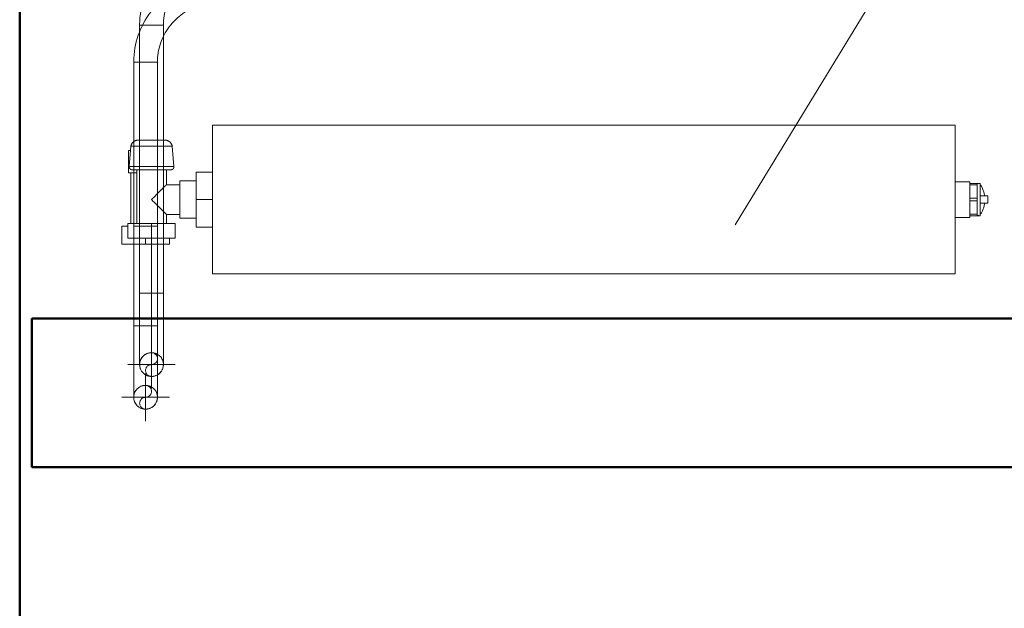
# Model space of a CAD drawing. Header units: millimetres. Extents: x -125 to 25178, y 4748 to 39091.
# Tile 73 of 118: x 18138 to 18801, y 34973 to 35369. Entities that reach past the tile are written whole.
import ezdxf

# ---------------------------------------------------------------- set-up
doc = ezdxf.new("R2010")
doc.units = ezdxf.units.MM
for name, pattern in [('ADSK_Осевая', [700, 500, -100, 0, -100]), ('ADSK_Скрыто', [300, 150, -150]), ('ADSK_Штриховая_ш3 п1_5', [225, 150, -75])]:
    doc.linetypes.add(name, pattern=pattern)
for name, color, linetype, lineweight in [('A-DETL-____-HDLN', 90, 'ADSK_Скрыто', 9), ('A-DETL-____-MBND', 5, 'ADSK_Штриховая_ш3 п1_5', 20), ('A-WALL-____-MCUT', 113, 'Continuous', 50), ('A-WALL-____-OTLN', 113, 'Continuous', 20), ('M-EQPM-___-IDEN', 50, 'Continuous', 20), ('M-EQPM-____-OTLN', 50, 'Continuous', 20), ('P-PIPE-____-CNTR', 3, 'ADSK_Осевая', 20), ('P-PIPE-____-OTLN', 3, 'Continuous', 20)]:
    doc.layers.add(name, color=color, linetype=linetype, lineweight=lineweight)

# ---------------------------------------------------------------- blocks, each defined once
blk = doc.blocks.new('Прямая форма - V line-612541-В_Этаж 03_Отопление')
at = {"layer": 'A-WALL-____-MCUT', "color": 9}
blk.add_line((400, 0), (7702.21, 0), dxfattribs=at)
blk = doc.blocks.new('Прямая форма - SW - 019-612542-В_Этаж 03_Отопление')
blk.add_blockref('Прямая форма - V line-612541-В_Этаж 03_Отопление', (0, 0))
blk = doc.blocks.new('Прямая форма - V line-612839-В_Этаж 03_Отопление')
at = {"layer": 'A-WALL-____-MCUT', "color": 9}
for p, q in [((2170, 0), (970.33, 0)), ((2170, -100), (2170, 0)), ((970.33, -100), (2170, -100))]:
    blk.add_line(p, q, dxfattribs=at)
blk = doc.blocks.new('Прямая форма - SW - 017-612840-В_Этаж 03_Отопление')
blk.add_blockref('Прямая форма - V line-612839-В_Этаж 03_Отопление', (0, 0))
blk = doc.blocks.new('V line_ifc_RVT-1-В_Этаж 03_Отопление')
at = {"layer": 'A-WALL-____-OTLN', "color": 253, "lineweight": 20}
for name, p, rotation in [('Прямая форма - SW - 019-612542-В_Этаж 03_Отопление', (34063.24, 30037.63), 90), ('Прямая форма - SW - 017-612840-В_Этаж 03_Отопление', (36241.36, 35067.63), 180)]:
    blk.add_blockref(name, p, dxfattribs=dict(at, rotation=rotation))
blk = doc.blocks.new('ADSK_Радиатор универсальный_Боковое подключение_Клапаны - Радиатор 600х500-1673239-В_Этаж 03_Отопление')
at = {"layer": 'A-DETL-____-HDLN'}
for p, q in [((-295, -46), (-295, -50)), ((-295, -50), (-298.93, -50)), ((-283.04, -50), (-295, -50))]:
    blk.add_line(p, q, dxfattribs=at)
at = {"layer": 'A-DETL-____-HDLN', "flags": 128}
for points in [[(-300, 20), (-299.99, 20), (-299.97, 20), (-299.94, 20), (-299.89, 20), (-299.82, 20), (-299.74, 20)], [(-299.69, 20), (-299.78, 20), (-299.85, 20), (-299.91, 20), (-299.95, 20), (-299.98, 20), (-300, 20), (-300, 20)], [(-282, 20), (-282.01, 20), (-282.03, 20), (-282.06, 20), (-282.11, 20), (-282.18, 20), (-282.26, 20)], [(-282.22, 20), (-282.15, 20), (-282.09, 20), (-282.05, 20), (-282.02, 20), (-282, 20), (-282, 20)], [(-303.79, 0), (-303.87, 0), (-303.93, 0), (-303.98, 0), (-304, 0), (-304, 0)], [(-304, 0), (-303.99, 0), (-303.96, 0), (-303.91, 0), (-303.83, 0), (-303.74, 0)], [(-278.21, 0), (-278.13, 0), (-278.07, 0), (-278.02, 0), (-278, 0), (-278, 0)], [(-278, 0), (-278.01, 0), (-278.04, 0), (-278.09, 0), (-278.17, 0)]]:
    blk.add_lwpolyline(points, dxfattribs=at)
at = {"layer": 'M-EQPM-____-OTLN'}
for p, q in [((250, 30), (-250, 30)), ((-250, 30), (-250, -70)), ((-250, 30), (-250, -70)), ((250, 30), (-250, 30)), ((250, -70), (250, 30)), ((250, -70), (250, 30)), ((-304.93, 15.85), (-305.97, 2.34)), ((-277.07, 15.85), (-304.93, 15.85)), ((-276.03, 2.34), (-277.07, 15.85)), ((-306.5, 13), (-306.5, -2)), ((-305.2, 13), (-306.5, 13)), ((-276.03, 2.34), (-305.97, 2.34)), ((-301, 0), (-301, -36)), ((-281, -10), (-281, 0)), ((-306.5, -2), (-301, -2)), ((-305, -2), (-305, -36)), ((-281, 0), (-301, 0)), ((-261, -20), (-261, -1.5)), ((-261, -1.5), (-250, -1.5)), ((-272, -10), (-281, -10)), ((-261, -7.5), (-272, -7.5)), ((-272, -7.5), (-272, -32.5)), ((260, -8), (250, -8)), ((260, -9.09), (260, -8)), ((260, -9.17), (260, -10.1)), ((260, -9.17), (265, -9.17)), ((265, -10.1), (260, -10.1)), ((260, -18.87), (260, -10.22)), ((267, -9.17), (265, -9.17)), ((265, -10.1), (265, -9.17)), ((265, -10.1), (265, -19.07)), ((267, -30.83), (267, -9.17)), ((267, -9.54), (267, -9.17)), ((260, -19.07), (260, -20.93)), ((260, -19.07), (265, -19.07)), ((265, -20.93), (265, -19.07)), ((272, -17.5), (267, -17.5)), ((272, -22.5), (272, -17.5)), ((-261, -38.5), (-261, -20)), ((-261, -20), (-250, -20)), ((265, -20.93), (260, -20.93)), ((260, -29.78), (260, -21.13)), ((265, -20.93), (265, -29.9)), ((272, -22.5), (267, -22.5)), ((-281, -36), (-281, -30)), ((-281, -30), (-272, -30)), ((-272, -32.5), (-261, -32.5)), ((250, -32), (260, -32)), ((260, -29.9), (260, -30.83)), ((260, -29.9), (265, -29.9)), ((265, -30.83), (260, -30.83)), ((260, -32), (260, -30.91)), ((265, -30.83), (265, -29.9)), ((265, -30.83), (267, -30.83)), ((267, -30.83), (267, -30.46)), ((-311, -38), (-307, -38)), ((-311, -50), (-311, -38)), ((-307, -36), (-291, -36)), ((-307, -46), (-307, -36)), ((-291, -36), (-275, -36)), ((-291, -36), (-291, -46)), ((-275, -46), (-275, -36)), ((-261, -38.5), (-250, -38.5)), ((-291, -46), (-307, -46)), ((-275, -46), (-291, -46)), ((-279, -50), (-279, -46)), ((-298.97, -50), (-311, -50)), ((-279, -50), (-283, -50)), ((-250, -70), (250, -70)), ((-250, -70), (250, -70))]:
    blk.add_line(p, q, dxfattribs=at)
at = {"layer": 'M-EQPM-____-OTLN', "flags": 128}
for points in [[(-304.93, 15.85), (-304.89, 16.05), (-304.84, 16.24), (-304.79, 16.43), (-304.73, 16.62), (-304.66, 16.81), (-304.58, 17), (-304.5, 17.18), (-304.41, 17.36), (-304.31, 17.53), (-304.21, 17.7), (-304.1, 17.87), (-303.98, 18.03), (-303.85, 18.19), (-303.72, 18.34), (-303.59, 18.48), (-303.44, 18.62), (-303.3, 18.76), (-303.14, 18.89), (-302.99, 19.01), (-302.82, 19.13), (-302.66, 19.24), (-302.48, 19.34), (-302.31, 19.43), (-302.13, 19.52), (-301.95, 19.61), (-301.76, 19.68), (-301.57, 19.75), (-301.38, 19.81), (-301.19, 19.86), (-300.99, 19.9), (-300.8, 19.94), (-300.6, 19.96), (-300.4, 19.98), (-300.2, 20), (-300, 20)], [(-300, 20), (-299.99, 20), (-299.97, 20), (-299.94, 20), (-299.89, 20), (-299.82, 20), (-299.74, 20), (-299.65, 20), (-299.54, 20), (-299.42, 20), (-299.29, 20), (-299.14, 20), (-298.98, 20), (-298.81, 20), (-298.63, 20), (-298.43, 20), (-298.22, 20), (-298, 20), (-297.77, 20), (-297.52, 20), (-297.27, 20), (-297.01, 20), (-296.73, 20), (-296.45, 20), (-296.16, 20)], [(-282, 20), (-282.01, 20), (-282.03, 20), (-282.06, 20), (-282.11, 20), (-282.18, 20), (-282.26, 20), (-282.35, 20), (-282.46, 20), (-282.58, 20), (-282.71, 20), (-282.86, 20), (-283.02, 20), (-283.19, 20), (-283.37, 20), (-283.57, 20), (-283.78, 20), (-284, 20), (-284.23, 20), (-284.48, 20), (-284.73, 20), (-284.99, 20), (-285.27, 20), (-285.55, 20), (-285.84, 20), (-286.14, 20), (-286.44, 20), (-286.76, 20), (-287.08, 20), (-287.41, 20), (-287.74, 20), (-288.08, 20), (-288.42, 20), (-288.77, 20), (-289.12, 20), (-289.47, 20), (-289.83, 20), (-290.18, 20), (-290.54, 20), (-290.9, 20), (-291.26, 20), (-291.62, 20), (-291.98, 20), (-292.34, 20), (-292.69, 20), (-293.04, 20), (-293.39, 20), (-293.74, 20), (-294.08, 20), (-294.42, 20), (-294.75, 20), (-295.07, 20), (-295.39, 20), (-295.7, 20), (-296, 20), (-296.3, 20), (-296.58, 20), (-296.86, 20), (-297.13, 20), (-297.39, 20), (-297.64, 20), (-297.87, 20), (-298.1, 20), (-298.32, 20), (-298.52, 20), (-298.71, 20), (-298.89, 20), (-299.06, 20), (-299.21, 20), (-299.35, 20), (-299.48, 20), (-299.59, 20), (-299.69, 20), (-299.78, 20), (-299.85, 20), (-299.91, 20), (-299.95, 20), (-299.98, 20), (-300, 20), (-300, 20)], [(-285.7, 20), (-285.42, 20), (-285.14, 20), (-284.87, 20), (-284.61, 20), (-284.36, 20), (-284.13, 20), (-283.9, 20), (-283.68, 20), (-283.48, 20), (-283.29, 20), (-283.11, 20), (-282.94, 20), (-282.79, 20), (-282.65, 20), (-282.52, 20), (-282.41, 20), (-282.31, 20), (-282.22, 20), (-282.15, 20), (-282.09, 20), (-282.05, 20), (-282.02, 20), (-282, 20), (-282, 20)], [(-282, 20), (-281.8, 20), (-281.6, 19.98), (-281.4, 19.96), (-281.2, 19.94), (-281.01, 19.9), (-280.81, 19.86), (-280.62, 19.81), (-280.43, 19.75), (-280.24, 19.68), (-280.05, 19.61), (-279.87, 19.52), (-279.69, 19.43), (-279.52, 19.34), (-279.34, 19.24), (-279.18, 19.13), (-279.01, 19.01), (-278.86, 18.89), (-278.7, 18.76), (-278.56, 18.62), (-278.41, 18.48), (-278.28, 18.34), (-278.15, 18.19), (-278.02, 18.03), (-277.9, 17.87), (-277.79, 17.7), (-277.69, 17.53), (-277.59, 17.36), (-277.5, 17.18), (-277.42, 17), (-277.34, 16.81), (-277.27, 16.62), (-277.21, 16.43), (-277.16, 16.24), (-277.11, 16.05), (-277.07, 15.85)], [(-304, 0), (-304.08, 0), (-304.16, 0.01), (-304.24, 0.01), (-304.32, 0.03), (-304.4, 0.04), (-304.48, 0.06), (-304.55, 0.08), (-304.63, 0.1), (-304.7, 0.13), (-304.78, 0.16), (-304.85, 0.19), (-304.92, 0.23), (-304.99, 0.26), (-305.06, 0.31), (-305.13, 0.35), (-305.19, 0.4), (-305.26, 0.44), (-305.32, 0.5), (-305.38, 0.55), (-305.43, 0.61), (-305.49, 0.67), (-305.54, 0.73), (-305.59, 0.79), (-305.64, 0.85), (-305.68, 0.92), (-305.72, 0.99), (-305.76, 1.06), (-305.8, 1.13), (-305.83, 1.2), (-305.86, 1.28), (-305.89, 1.35), (-305.92, 1.43), (-305.94, 1.5), (-305.96, 1.58), (-305.97, 1.66), (-305.98, 1.74), (-305.99, 1.82), (-306, 1.9), (-306, 1.98), (-306, 2.06), (-306, 2.14), (-305.99, 2.22), (-305.98, 2.3), (-305.97, 2.34)], [(-300.59, 0), (-300.93, 0), (-301.26, 0), (-301.57, 0), (-301.86, 0), (-302.14, 0), (-302.4, 0), (-302.64, 0), (-302.86, 0), (-303.06, 0), (-303.25, 0), (-303.41, 0), (-303.56, 0), (-303.68, 0), (-303.79, 0), (-303.87, 0), (-303.93, 0), (-303.98, 0), (-304, 0), (-304, 0)], [(-304, 0), (-303.99, 0), (-303.96, 0), (-303.91, 0), (-303.83, 0), (-303.74, 0), (-303.63, 0), (-303.49, 0), (-303.34, 0), (-303.17, 0), (-302.97, 0), (-302.76, 0), (-302.53, 0), (-302.28, 0), (-302.01, 0), (-301.73, 0), (-301.43, 0), (-301.11, 0), (-300.77, 0), (-300.42, 0), (-300.06, 0), (-299.68, 0), (-299.28, 0), (-298.88, 0), (-298.46, 0), (-298.02, 0), (-297.58, 0), (-297.13, 0), (-296.66, 0), (-296.19, 0), (-295.71, 0), (-295.22, 0), (-294.73, 0), (-294.23, 0), (-293.72, 0), (-293.21, 0), (-292.7, 0), (-292.18, 0), (-291.66, 0), (-291.14, 0), (-290.62, 0), (-290.1, 0), (-289.58, 0), (-289.07, 0), (-288.56, 0), (-288.05, 0), (-287.54, 0), (-287.04, 0), (-286.55, 0), (-286.07, 0), (-285.59, 0), (-285.12, 0), (-284.66, 0), (-284.21, 0), (-283.78, 0), (-283.35, 0), (-282.94, 0), (-282.53, 0), (-282.15, 0), (-281.77, 0), (-281.41, 0), (-281.07, 0), (-280.74, 0), (-280.43, 0), (-280.14, 0), (-279.86, 0), (-279.6, 0), (-279.36, 0), (-279.14, 0), (-278.94, 0), (-278.75, 0), (-278.59, 0), (-278.44, 0), (-278.32, 0), (-278.21, 0), (-278.13, 0), (-278.07, 0), (-278.02, 0), (-278, 0), (-278, 0)], [(-278, 0), (-278.01, 0), (-278.04, 0), (-278.09, 0), (-278.17, 0), (-278.26, 0), (-278.37, 0), (-278.51, 0), (-278.66, 0), (-278.83, 0), (-279.03, 0), (-279.24, 0), (-279.47, 0), (-279.72, 0), (-279.99, 0), (-280.27, 0), (-280.57, 0), (-280.89, 0), (-281.23, 0)], [(-276.03, 2.34), (-276.02, 2.26), (-276.01, 2.18), (-276, 2.1), (-276, 2.02), (-276, 1.94), (-276, 1.86), (-276.01, 1.78), (-276.02, 1.71), (-276.04, 1.63), (-276.05, 1.55), (-276.07, 1.47), (-276.09, 1.39), (-276.12, 1.32), (-276.15, 1.24), (-276.18, 1.17), (-276.21, 1.1), (-276.25, 1.03), (-276.29, 0.96), (-276.34, 0.89), (-276.38, 0.83), (-276.43, 0.76), (-276.48, 0.7), (-276.53, 0.64), (-276.59, 0.58), (-276.65, 0.53), (-276.71, 0.47), (-276.77, 0.42), (-276.83, 0.38), (-276.9, 0.33), (-276.97, 0.29), (-277.04, 0.25), (-277.11, 0.21), (-277.18, 0.18), (-277.25, 0.14), (-277.33, 0.12), (-277.4, 0.09), (-277.48, 0.07), (-277.56, 0.05), (-277.64, 0.03), (-277.71, 0.02), (-277.79, 0.01), (-277.87, 0), (-277.95, 0), (-278, 0)], [(265, -9.22), (265.48, -9.27), (265.95, -9.42)], [(267, -10.15), (267.76, -11.02), (268.59, -12.5), (269.57, -15.66), (269.76, -17.5)], [(267, -29.85), (267.76, -28.98), (268.59, -27.5), (269.57, -24.34), (269.76, -22.5)], [(265, -30.78), (265.48, -30.73), (265.95, -30.58)]]:
    blk.add_lwpolyline(points, dxfattribs=at)
at = {"layer": 'M-EQPM-____-OTLN'}
for points, knots in [([(-291, -20), (-290.36, -19.35), (-289.07, -18.08), (-287.5, -16.5), (-286.43, -15.43), (-285.83, -14.83), (-285.39, -14.39), (-284.96, -13.96), (-284.54, -13.54), (-284.14, -13.13), (-283.74, -12.74), (-283.36, -12.36), (-283, -12), (-282.66, -11.65), (-282.34, -11.34), (-282.05, -11.05), (-281.78, -10.78), (-281.55, -10.55), (-281.36, -10.36), (-281.2, -10.21), (-281.05, -10.06), (-281, -10.01), (-281, -10)], [0, 0, 0, 0, 0.142857, 0.285714, 0.357143, 0.392857, 0.428571, 0.464286, 0.5, 0.535714, 0.571429, 0.607143, 0.642857, 0.678571, 0.714286, 0.75, 0.785714, 0.821429, 0.857143, 0.892857, 0.928571, 1, 1, 1, 1]), ([(-281, -30), (-281, -29.99), (-281.05, -29.94), (-281.2, -29.79), (-281.36, -29.64), (-281.55, -29.45), (-281.78, -29.22), (-282.05, -28.95), (-282.34, -28.66), (-282.66, -28.35), (-283, -28), (-283.36, -27.64), (-283.74, -27.26), (-284.14, -26.87), (-284.68, -26.32), (-285.25, -25.75), (-285.83, -25.17), (-286.43, -24.57), (-287.5, -23.5), (-289.07, -21.92), (-290.36, -20.65), (-291, -20)], [0, 0, 0, 0, 0.071429, 0.107143, 0.142857, 0.178571, 0.214286, 0.25, 0.285714, 0.321429, 0.357143, 0.392857, 0.428571, 0.464286, 0.5, 0.571429, 0.607143, 0.642857, 0.714286, 0.857143, 1, 1, 1, 1])]:
    blk.add_open_spline(points, degree=3, knots=knots, dxfattribs=at)
blk = doc.blocks.new('ADSK_СШПЭ Аксиальный_Поворот с фиксатором - Поворот трубы-V38-В_Этаж 03_Отопление')
at = {"layer": 'A-DETL-____-HDLN', "color": 1}
blk.add_line((34144, 35136.7), (34144, 35136.64), dxfattribs=at)
at = {"layer": 'P-PIPE-____-OTLN', "color": 10}
for p, q in [((34146.35, 35184.63), (34144, 35184.63)), ((34149.93, 35184.63), (34146.35, 35184.63)), ((34152, 35184.63), (34149.94, 35184.63)), ((34154.07, 35184.63), (34152.01, 35184.63)), ((34156, 35184.63), (34154.08, 35184.63)), ((34157.66, 35184.63), (34156.01, 35184.63)), ((34158.93, 35184.63), (34157.66, 35184.63)), ((34160, 35184.63), (34158.93, 35184.63))]:
    blk.add_line(p, q, dxfattribs=at)
at = {"layer": 'P-PIPE-____-OTLN', "color": 10, "flags": 128}
for points in [[(34144, 35184.63), (34144, 35182.72), (34144, 35180.8), (34144, 35178.89), (34144, 35176.99), (34144, 35175.1), (34144, 35173.23), (34144, 35171.37), (34144, 35169.54), (34144, 35167.73), (34144, 35165.94), (34144, 35164.19), (34144, 35162.47), (34144, 35160.78), (34144, 35159.14), (34144, 35157.53), (34144, 35155.97), (34144, 35154.45), (34144, 35152.98), (34144, 35151.57), (34144, 35150.2), (34144, 35148.89), (34144, 35147.64), (34144, 35146.45), (34144, 35145.31), (34144, 35144.24), (34144, 35143.24), (34144, 35142.3), (34144, 35141.43), (34144, 35140.63), (34144, 35139.9), (34144, 35139.24), (34144, 35138.65), (34144, 35138.14), (34144, 35137.7), (34144, 35137.33), (34144, 35137.04), (34144, 35136.83), (34144, 35136.7), (34144, 35136.64), (34144, 35136.63)], [(34160, 35136.63), (34160, 35136.67), (34160, 35136.79), (34160, 35136.98), (34160, 35137.25), (34160, 35137.59), (34160, 35138.01), (34160, 35138.5), (34160, 35139.07), (34160, 35139.71), (34160, 35140.42), (34160, 35141.21), (34160, 35142.06), (34160, 35142.98), (34160, 35143.97), (34160, 35145.02), (34160, 35146.13), (34160, 35147.31), (34160, 35148.55), (34160, 35149.84), (34160, 35151.19), (34160, 35152.6), (34160, 35154.05), (34160, 35155.56), (34160, 35157.11), (34160, 35158.7), (34160, 35160.34), (34160, 35162.01), (34160, 35163.72), (34160, 35165.47), (34160, 35167.24), (34160, 35169.04), (34160, 35170.87), (34160, 35172.72), (34160, 35174.59), (34160, 35176.48), (34160, 35178.37), (34160, 35180.28), (34160, 35182.2), (34160, 35184.12), (34160, 35184.63)]]:
    blk.add_lwpolyline(points, dxfattribs=at)
at = {"layer": 'P-PIPE-____-OTLN', "color": 10}
for start, end in [(180, 270), (270, 0)]:
    blk.add_arc((34152, 35136.63), 8, start, end, dxfattribs=at)
blk = doc.blocks.new('ADSK_СШПЭ Аксиальный_Поворот с фиксатором - Поворот трубы-V66-В_Этаж 03_Отопление')
at = {"layer": 'A-DETL-____-HDLN', "color": 1, "flags": 128}
for points in [[(31270.11, 33698.07), (31270.16, 33698.15), (31270.35, 33698.41), (31270.55, 33698.66), (31270.75, 33698.91)], [(31271.49, 33699.64), (31271.67, 33699.8), (31271.92, 33700), (31272.18, 33700.19), (31272.33, 33700.29)], [(31273.22, 33700.8), (31273.28, 33700.84), (31273.57, 33700.97), (31273.87, 33701.09), (31274.17, 33701.2)], [(31275.2, 33701.48), (31275.41, 33701.52), (31275.72, 33701.57), (31276.04, 33701.6), (31276.25, 33701.62)], [(31277.29, 33701.62), (31277.41, 33701.61), (31277.72, 33701.58), (31278.04, 33701.53), (31278.36, 33701.48)], [(31279.28, 33701.23), (31279.59, 33701.12), (31279.88, 33701), (31280.17, 33700.87), (31280.31, 33700.81)], [(31281.21, 33700.29), (31281.28, 33700.24), (31281.54, 33700.05), (31281.8, 33699.86), (31282.04, 33699.65)], [(31282.78, 33698.91), (31282.93, 33698.73), (31283.13, 33698.48), (31283.32, 33698.22), (31283.42, 33698.08)], [(31268.79, 33694.15), (31268.79, 33694.27), (31268.82, 33694.59), (31268.87, 33694.91), (31268.93, 33695.22)], [(31269.17, 33696.15), (31269.28, 33696.45), (31269.4, 33696.75), (31269.53, 33697.04), (31269.59, 33697.17)], [(31283.94, 33697.18), (31283.97, 33697.12), (31284.1, 33696.83), (31284.22, 33696.53), (31284.33, 33696.23)], [(31284.61, 33695.2), (31284.65, 33694.99), (31284.7, 33694.68), (31284.73, 33694.36), (31284.75, 33694.15)]]:
    blk.add_lwpolyline(points, dxfattribs=at)
at = {"layer": 'A-DETL-____-HDLN', "color": 1}
for start, end in [(180, 270), (270, 0)]:
    blk.add_arc((31276.77, 33693.63), 8, start, end, dxfattribs=at)
at = {"layer": 'A-DETL-____-MBND', "color": 10, "flags": 128}
for points in [[(31268.77, 33681.38), (31268.77, 33682.63), (31268.77, 33683.82), (31268.77, 33684.96), (31268.77, 33686.03), (31268.77, 33687.03), (31268.77, 33687.97), (31268.77, 33688.84), (31268.77, 33689.64), (31268.77, 33690.37), (31268.77, 33691.03), (31268.77, 33691.62), (31268.77, 33692.13)], [(31268.77, 33645.63), (31268.77, 33647.55), (31268.77, 33649.47), (31268.77, 33651.38), (31268.77, 33653.28), (31268.77, 33655.17), (31268.77, 33657.04), (31268.77, 33658.9), (31268.77, 33660.73), (31268.77, 33662.54), (31268.77, 33664.33), (31268.77, 33666.08), (31268.77, 33667.8), (31268.77, 33669.48), (31268.77, 33671.13), (31268.77, 33672.74)]]:
    blk.add_lwpolyline(points, dxfattribs=at)
blk = doc.blocks.new('ADSK_СШПЭ Аксиальный_Поворот с фиксатором - Поворот трубы-V39-В_Этаж 03_Отопление')
at = {"layer": 'A-DETL-____-HDLN', "color": 5}
for p, q in [((34148, 35162.63), (34144, 35162.63)), ((34156, 35162.63), (34148, 35162.63)), ((34140, 35114.7), (34140, 35114.64))]:
    blk.add_line(p, q, dxfattribs=at)
at = {"layer": 'A-DETL-____-HDLN', "color": 5, "flags": 128}
blk.add_lwpolyline([(34156, 35129.19), (34156, 35130.6), (34156, 35132.05), (34156, 35133.56), (34156, 35135.11), (34156, 35136.7), (34156, 35138.34), (34156, 35140.01), (34156, 35141.72), (34156, 35143.47), (34156, 35145.24), (34156, 35147.04), (34156, 35148.87), (34156, 35150.72), (34156, 35152.59), (34156, 35154.48), (34156, 35156.37), (34156, 35158.28), (34156, 35160.2), (34156, 35162.12), (34156, 35162.63)], dxfattribs=at)
at = {"layer": 'P-PIPE-____-OTLN', "color": 170}
for p, q in [((34141.08, 35162.63), (34140, 35162.63)), ((34142.35, 35162.63), (34141.08, 35162.63)), ((34144, 35162.63), (34142.35, 35162.63))]:
    blk.add_line(p, q, dxfattribs=at)
at = {"layer": 'P-PIPE-____-OTLN', "color": 170, "flags": 128}
for points in [[(34140, 35162.63), (34140, 35160.72), (34140, 35158.8), (34140, 35156.89), (34140, 35154.99), (34140, 35153.1), (34140, 35151.23), (34140, 35149.37), (34140, 35147.54), (34140, 35145.73), (34140, 35143.94), (34140, 35142.19), (34140, 35140.47), (34140, 35138.78), (34140, 35137.14), (34140, 35135.53), (34140, 35133.97), (34140, 35132.45), (34140, 35130.98), (34140, 35129.57), (34140, 35128.2), (34140, 35126.89), (34140, 35125.64), (34140, 35124.45), (34140, 35123.31), (34140, 35122.24), (34140, 35121.24), (34140, 35120.3), (34140, 35119.43), (34140, 35118.63), (34140, 35117.9), (34140, 35117.24), (34140, 35116.65), (34140, 35116.14), (34140, 35115.7), (34140, 35115.33), (34140, 35115.04), (34140, 35114.83), (34140, 35114.7), (34140, 35114.64), (34140, 35114.63)], [(34156, 35114.63), (34156, 35114.67), (34156, 35114.79), (34156, 35114.98), (34156, 35115.25), (34156, 35115.59), (34156, 35116.01), (34156, 35116.5), (34156, 35117.07), (34156, 35117.71), (34156, 35118.42), (34156, 35119.21), (34156, 35120.06), (34156, 35120.98), (34156, 35121.97), (34156, 35123.02), (34156, 35124.13), (34156, 35125.31), (34156, 35126.55), (34156, 35127.84), (34156, 35129.19)]]:
    blk.add_lwpolyline(points, dxfattribs=at)
at = {"layer": 'P-PIPE-____-OTLN', "color": 170}
for start, end in [(180, 270), (270, 0)]:
    blk.add_arc((34148, 35114.63), 8, start, end, dxfattribs=at)
blk = doc.blocks.new('ADSK_СШПЭ Аксиальный_Поворот с фиксатором - Поворот трубы-V67-В_Этаж 03_Отопление')
at = {"layer": 'A-DETL-____-HDLN', "color": 5}
for p, q in [((31272.77, 33667.63), (31280.77, 33667.63)), ((31280.77, 33667.63), (31284.77, 33667.63))]:
    blk.add_line(p, q, dxfattribs=at)
at = {"layer": 'A-DETL-____-HDLN', "color": 5, "flags": 128}
for points in [[(31273.17, 33718.15), (31273.28, 33718.45), (31273.4, 33718.75), (31273.53, 33719.04), (31273.59, 33719.17)], [(31274.11, 33720.07), (31274.16, 33720.15), (31274.35, 33720.41), (31274.55, 33720.66), (31274.75, 33720.91)], [(31275.49, 33721.64), (31275.67, 33721.8), (31275.92, 33722), (31276.18, 33722.19), (31276.33, 33722.29)], [(31277.22, 33722.8), (31277.28, 33722.84), (31277.57, 33722.97), (31277.87, 33723.09), (31278.17, 33723.2)], [(31279.2, 33723.48), (31279.41, 33723.52), (31279.72, 33723.57), (31280.04, 33723.6), (31280.25, 33723.62)], [(31281.29, 33723.62), (31281.41, 33723.61), (31281.72, 33723.58), (31282.04, 33723.53), (31282.36, 33723.48)], [(31283.28, 33723.23), (31283.59, 33723.12), (31283.88, 33723), (31284.17, 33722.87), (31284.31, 33722.81)], [(31285.21, 33722.29), (31285.28, 33722.24), (31285.54, 33722.05), (31285.8, 33721.86), (31286.04, 33721.65)], [(31286.78, 33720.91), (31286.93, 33720.73), (31287.13, 33720.48), (31287.32, 33720.22), (31287.42, 33720.08)], [(31287.94, 33719.18), (31287.97, 33719.12), (31288.1, 33718.83), (31288.22, 33718.53), (31288.33, 33718.23)], [(31272.79, 33716.15), (31272.79, 33716.27), (31272.82, 33716.59), (31272.87, 33716.91), (31272.93, 33717.22)], [(31288.61, 33717.2), (31288.65, 33716.99), (31288.7, 33716.68), (31288.73, 33716.36), (31288.75, 33716.15)], [(31272.77, 33667.63), (31272.77, 33669.55), (31272.77, 33671.47), (31272.77, 33673.38), (31272.77, 33675.28), (31272.77, 33677.17), (31272.77, 33679.04), (31272.77, 33680.9), (31272.77, 33682.73), (31272.77, 33684.54), (31272.77, 33686.33), (31272.77, 33688.08), (31272.77, 33689.8), (31272.77, 33691.48), (31272.77, 33693.13), (31272.77, 33694.74), (31272.77, 33696.3), (31272.77, 33697.82), (31272.77, 33699.29), (31272.77, 33700.7), (31272.77, 33701.03)]]:
    blk.add_lwpolyline(points, dxfattribs=at)
at = {"layer": 'A-DETL-____-HDLN', "color": 5}
for start, end in [(180, 270), (270, 0)]:
    blk.add_arc((31280.77, 33715.63), 8, start, end, dxfattribs=at)
at = {"layer": 'A-DETL-____-MBND', "color": 170, "flags": 128}
for points in [[(31272.77, 33703.38), (31272.77, 33704.63), (31272.77, 33705.82), (31272.77, 33706.96), (31272.77, 33708.03), (31272.77, 33709.03), (31272.77, 33709.97), (31272.77, 33710.84), (31272.77, 33711.64), (31272.77, 33712.37), (31272.77, 33713.03), (31272.77, 33713.62), (31272.77, 33714.13)], [(31288.77, 33708.3), (31288.77, 33707.25), (31288.77, 33706.14), (31288.77, 33704.96), (31288.77, 33703.72), (31288.77, 33702.43), (31288.77, 33701.08), (31288.77, 33699.67), (31288.77, 33698.22), (31288.77, 33696.71), (31288.77, 33695.16), (31288.77, 33693.57), (31288.77, 33691.93), (31288.77, 33690.26), (31288.77, 33688.55), (31288.77, 33686.8), (31288.77, 33685.03), (31288.77, 33683.22), (31288.77, 33681.4), (31288.77, 33679.55)]]:
    blk.add_lwpolyline(points, dxfattribs=at)
blk = doc.blocks.new('ADSK_СШПЭ Аксиальный_Поворот с фиксатором - Поворот трубы-V79-В_Этаж 03_Отопление')
at = {"layer": 'A-DETL-____-HDLN', "color": 5}
for p, q in [((-48, -2.07), (-48, -8)), ((-12.15, -4.98), (-12.32, -4.84))]:
    blk.add_line(p, q, dxfattribs=at)
at = {"layer": 'A-DETL-____-MBND', "color": 170}
for p, q in [((-48, 8), (-48, -2.07)), ((-8, -48), (8, -48))]:
    blk.add_line(p, q, dxfattribs=at)
at = {"layer": 'A-DETL-____-MBND', "color": 170, "flags": 128}
for points in [[(-12.32, -4.84), (-14.07, -3.45), (-15.88, -2.13), (-17.74, -0.88), (-19.65, 0.29), (-21.61, 1.39), (-23.6, 2.41), (-25.64, 3.34), (-27.71, 4.19), (-29.81, 4.96), (-31.94, 5.65), (-34.1, 6.25), (-36.28, 6.76), (-38.48, 7.19), (-40.7, 7.52), (-42.92, 7.77), (-45.16, 7.93), (-47.4, 8), (-48, 8)], [(8, -48), (7.96, -45.76), (7.82, -43.52), (7.6, -41.3), (7.28, -39.08), (6.88, -36.87), (6.39, -34.69), (5.82, -32.52), (5.16, -30.38), (4.41, -28.27), (3.58, -26.19), (2.67, -24.15), (1.67, -22.14), (0.6, -20.17), (-0.55, -18.25), (-1.78, -16.38), (-3.08, -14.56), (-4.46, -12.79), (-5.9, -11.07), (-7.41, -9.42), (-8.98, -7.83), (-10.62, -6.3), (-12.11, -5.02)], [(-48, -8), (-46.4, -8.03), (-44.8, -8.13), (-43.21, -8.29), (-41.63, -8.51), (-40.05, -8.8), (-38.49, -9.15), (-36.95, -9.56), (-35.42, -10.03), (-33.91, -10.56), (-32.42, -11.16), (-30.96, -11.81), (-29.53, -12.52), (-28.12, -13.29), (-26.75, -14.11), (-25.41, -14.99), (-24.11, -15.92), (-22.85, -16.9), (-21.62, -17.93), (-20.44, -19.01), (-19.31, -20.13), (-18.21, -21.3), (-17.17, -22.51), (-16.18, -23.77), (-15.23, -25.06), (-14.34, -26.39), (-13.5, -27.75), (-12.72, -29.15), (-12, -30.57), (-11.33, -32.03), (-10.72, -33.51), (-10.17, -35.01), (-9.68, -36.53), (-9.25, -38.07), (-8.89, -39.63), (-8.58, -41.2), (-8.34, -42.78), (-8.16, -44.37), (-8.05, -45.97), (-8, -47.57), (-8, -48)]]:
    blk.add_lwpolyline(points, dxfattribs=at)
blk = doc.blocks.new('ADSK_СШПЭ Аксиальный_Поворот с фиксатором - Поворот трубы-V80-В_Этаж 03_Отопление')
at = {"layer": 'A-DETL-____-HDLN', "color": 1}
blk.add_line((-48, -2.07), (-48, -8), dxfattribs=at)
at = {"layer": 'A-DETL-____-MBND', "color": 10}
for p, q in [((-48, 8), (-48, -2.07)), ((-8, -48), (8, -48))]:
    blk.add_line(p, q, dxfattribs=at)
at = {"layer": 'A-DETL-____-MBND', "color": 10, "flags": 128}
for points in [[(8, -48), (7.96, -45.76), (7.82, -43.52), (7.6, -41.3), (7.28, -39.08), (6.88, -36.87), (6.39, -34.69), (5.82, -32.52), (5.16, -30.38), (4.41, -28.27), (3.58, -26.19), (2.67, -24.15), (1.67, -22.14), (0.6, -20.17), (-0.55, -18.25), (-1.78, -16.38), (-3.08, -14.56), (-4.46, -12.79), (-5.9, -11.07), (-7.41, -9.42), (-8.98, -7.83), (-10.62, -6.3), (-12.32, -4.84), (-14.07, -3.45), (-15.88, -2.13), (-17.74, -0.88), (-19.65, 0.29), (-21.61, 1.39), (-23.6, 2.41), (-25.64, 3.34), (-27.71, 4.19), (-29.81, 4.96), (-31.94, 5.65), (-34.1, 6.25), (-36.28, 6.76), (-38.48, 7.19), (-40.7, 7.52), (-42.92, 7.77), (-45.16, 7.93), (-47.4, 8), (-48, 8)], [(-48, -8), (-46.4, -8.03), (-44.8, -8.13), (-43.21, -8.29), (-41.63, -8.51), (-40.05, -8.8), (-38.49, -9.15), (-36.95, -9.56), (-35.42, -10.03), (-33.91, -10.56), (-32.42, -11.16), (-30.96, -11.81), (-29.53, -12.52), (-28.12, -13.29), (-26.75, -14.11), (-25.41, -14.99), (-24.11, -15.92), (-22.85, -16.9), (-21.62, -17.93), (-20.44, -19.01), (-19.31, -20.13), (-18.21, -21.3), (-17.17, -22.51), (-16.18, -23.77), (-15.23, -25.06), (-14.34, -26.39), (-13.5, -27.75), (-12.72, -29.15), (-12, -30.57), (-11.33, -32.03), (-10.72, -33.51), (-10.17, -35.01), (-9.68, -36.53), (-9.25, -38.07), (-8.89, -39.63), (-8.58, -41.2), (-8.34, -42.78), (-8.16, -44.37), (-8.05, -45.97), (-8, -47.57), (-8, -48)]]:
    blk.add_lwpolyline(points, dxfattribs=at)

msp = doc.modelspace()

# ---------------------------------------------------------------- linework, layer by layer
at = {"layer": 'A-DETL-____-HDLN', "color": 1}
for p, q in [((18235.23, 35364.98), (18229.3, 35364.98)), ((18219.23, 35287.59), (18219.23, 35221.68)), ((18235.23, 35221.68), (18235.23, 35287.59))]:
    msp.add_line(p, q, dxfattribs=at)
at = {"layer": 'A-DETL-____-HDLN', "color": 5}
for p, q in [((18231.23, 35339.98), (18225.3, 35339.98)), ((18215.23, 35286.37), (18215.23, 35217.68)), ((18231.23, 35251.7), (18231.23, 35287.59)), ((18231.23, 35243.7), (18231.23, 35251.57)), ((18231.23, 35162.64), (18231.23, 35243.57)), ((18215.23, 35229.64), (18215.23, 35217.68)), ((18231.23, 35229.64), (18215.23, 35229.64)), ((18231.23, 35162.64), (18231.23, 35229.64)), ((18219.23, 35162.64), (18231.23, 35162.64)), ((18219.23, 35162.64), (18231.23, 35162.64))]:
    msp.add_line(p, q, dxfattribs=at)
at = {"layer": 'A-DETL-____-HDLN', "color": 1}
for centre, radius, start, end in [((18227.23, 35136.64), 8, 0, 180), ((18227.23, 35140.64), 4, 270, 90), ((18227.23, 35136.64), 8, 180.92924, 239.05745), ((18227.23, 35132.64), 4, 90, 270), ((18227.23, 35136.64), 8, 300.99464, 358.98591), ((18227.23, 35136.64), 8, 240, 299.61781)]:
    msp.add_arc(centre, radius, start, end, dxfattribs=at)
at = {"layer": 'A-DETL-____-HDLN', "color": 5}
for centre, radius, start, end in [((18223.23, 35114.64), 8, 0, 180), ((18223.23, 35118.64), 4, 270, 90), ((18223.23, 35114.64), 8, 180.9289, 239.05762), ((18223.23, 35110.64), 4, 90, 270), ((18223.23, 35114.64), 8, 300.99491, 358.98556), ((18223.23, 35114.64), 8, 240, 299.61767)]:
    msp.add_arc(centre, radius, start, end, dxfattribs=at)
at = {"layer": 'A-DETL-____-MBND', "color": 10}
for p, q in [((18219.23, 35364.98), (18219.23, 35287.64)), ((18229.3, 35364.98), (18219.23, 35364.98)), ((18235.23, 35287.64), (18235.23, 35364.98))]:
    msp.add_line(p, q, dxfattribs=at)
at = {"layer": 'A-DETL-____-MBND', "color": 170}
for p, q in [((18215.23, 35339.98), (18215.23, 35286.42)), ((18225.3, 35339.98), (18215.23, 35339.98)), ((18231.23, 35287.64), (18231.23, 35339.98))]:
    msp.add_line(p, q, dxfattribs=at)
at = {"layer": 'M-EQPM-___-IDEN'}
msp.add_line((18620.12, 35230.6), (18773.62, 35482.06), dxfattribs=at)
at = {"layer": 'P-PIPE-____-CNTR', "color": 10}
for p, q in [((18227.23, 35221.64), (18227.23, 35184.64)), ((18227.22, 35136.63), (18227.22, 35184.63)), ((18227.23, 35120.64), (18227.23, 35152.64)), ((18211.23, 35136.64), (18243.23, 35136.64))]:
    msp.add_line(p, q, dxfattribs=at)
at = {"layer": 'P-PIPE-____-CNTR', "color": 170}
for p, q in [((18223.23, 35098.64), (18223.23, 35130.64)), ((18223.22, 35114.63), (18223.22, 35128.55)), ((18207.23, 35114.64), (18239.23, 35114.64))]:
    msp.add_line(p, q, dxfattribs=at)
at = {"layer": 'P-PIPE-____-OTLN', "color": 170}
for p, q in [((18215.23, 35217.64), (18215.23, 35162.64)), ((18215.23, 35162.64), (18216.3, 35162.64)), ((18216.3, 35162.64), (18217.57, 35162.64)), ((18217.57, 35162.64), (18219.22, 35162.64))]:
    msp.add_line(p, q, dxfattribs=at)
at = {"layer": 'P-PIPE-____-OTLN', "color": 10}
for p, q in [((18219.23, 35221.64), (18219.23, 35184.64)), ((18235.23, 35184.64), (18235.23, 35221.64)), ((18219.23, 35184.64), (18220.3, 35184.64)), ((18220.3, 35184.64), (18221.57, 35184.64)), ((18221.57, 35184.64), (18223.22, 35184.64)), ((18223.23, 35184.64), (18225.15, 35184.64)), ((18225.16, 35184.64), (18227.22, 35184.64)), ((18227.23, 35184.64), (18231.22, 35184.64)), ((18231.23, 35184.64), (18234.15, 35184.64)), ((18234.15, 35184.64), (18234.95, 35184.64)), ((18234.95, 35184.64), (18235.23, 35184.64))]:
    msp.add_line(p, q, dxfattribs=at)

# ---------------------------------------------------------------- block references
at = {"lineweight": 9}
msp.add_blockref('V line_ifc_RVT-1-В_Этаж 03_Отопление', (-15924.78, 0), dxfattribs=at)
at = {"layer": 'A-DETL-____-HDLN', "color": 1}
for name, p, rotation in [('ADSK_СШПЭ Аксиальный_Поворот с фиксатором - Поворот трубы-V80-В_Этаж 03_Отопление', (18227.23, 35412.98), 90.00004683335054), ('ADSK_СШПЭ Аксиальный_Поворот с фиксатором - Поворот трубы-V66-В_Этаж 03_Отопление', (49503.99, 68830.27), 180)]:
    msp.add_blockref(name, p, dxfattribs=dict(at, rotation=rotation))
at = {"layer": 'A-DETL-____-HDLN', "color": 5}
for name, p, rotation in [('ADSK_СШПЭ Аксиальный_Поворот с фиксатором - Поворот трубы-V79-В_Этаж 03_Отопление', (18223.23, 35387.98), 90.00004683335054), ('ADSK_СШПЭ Аксиальный_Поворот с фиксатором - Поворот трубы-V67-В_Этаж 03_Отопление', (49503.99, 68830.27), 180)]:
    msp.add_blockref(name, p, dxfattribs=dict(at, rotation=rotation))
at = {"layer": 'A-DETL-____-HDLN'}
msp.add_blockref('ADSK_Радиатор универсальный_Боковое подключение_Клапаны - Радиатор 600х500-1673239-В_Этаж 03_Отопление', (18518.23, 35267.64), dxfattribs=at)
at = {"layer": 'A-DETL-____-HDLN', "color": 1}
msp.add_blockref('ADSK_СШПЭ Аксиальный_Поворот с фиксатором - Поворот трубы-V38-В_Этаж 03_Отопление', (-15924.78, 0), dxfattribs=at)
at = {"layer": 'A-DETL-____-HDLN', "color": 5}
msp.add_blockref('ADSK_СШПЭ Аксиальный_Поворот с фиксатором - Поворот трубы-V39-В_Этаж 03_Отопление', (-15924.78, 0), dxfattribs=at)

doc.saveas('drawing.dxf')
